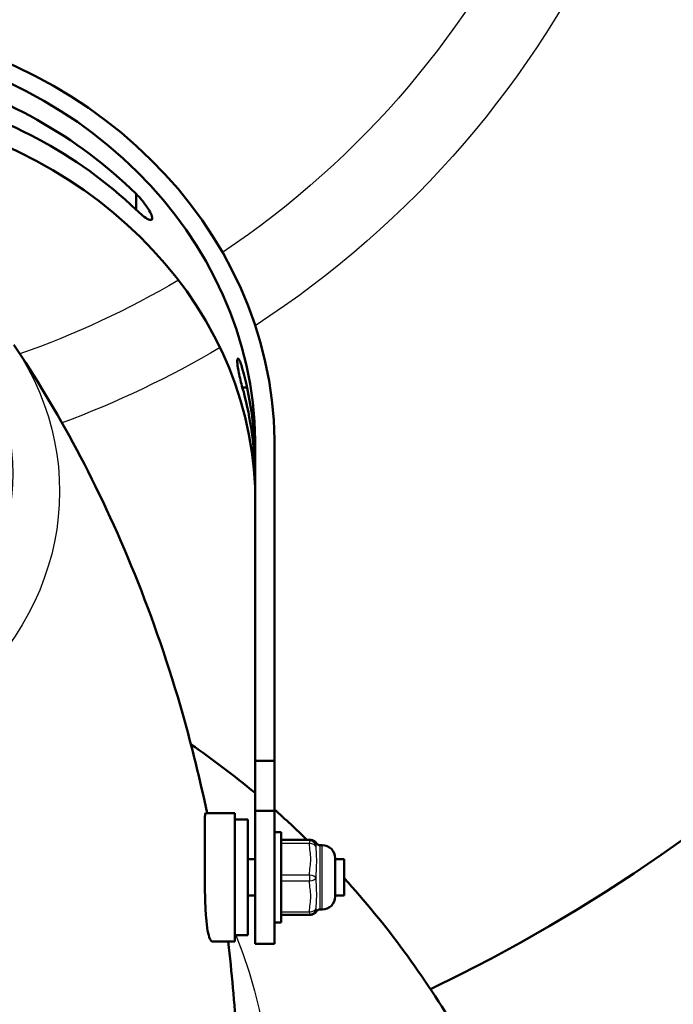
# Model space of a CAD drawing. Header units: millimetres. Extents: x 70 to 1011, y -602 to 1647.
# Tile 57 of 98: x 228 to 279, y 1305 to 1381. Entities that reach past the tile are written whole.
import ezdxf

# ---------------------------------------------------------------- set-up
doc = ezdxf.new("R2010")
doc.units = ezdxf.units.MM
doc.header["$LTSCALE"] = 0.75
doc.layers.add('Visible', color=7, linetype='Continuous', lineweight=50)
doc.layers.add('Visible Narrow', color=7, linetype='Continuous', lineweight=25)

msp = doc.modelspace()

# ---------------------------------------------------------------- linework, layer by layer
at = {"layer": 'Visible', "extrusion": (-1.22465e-16, -1, 2.96635e-13)}
for p, q in [((237.404, 1366.416, 662.278), (237.404, 1367.647, 661.583)), ((246.027, 1352.61, 669.794), (245.664, 1352.61, 669.794)), ((248.174, 1346.607, 676.452), (248.174, 1348.072, 679.043)), ((246.654, 1346.992, 679.618), (246.654, 1323.573, 692.093)), ((248.154, 1346.969, 679.63), (248.154, 1323.573, 692.093)), ((248.174, 1343.822, 671.524), (248.174, 1345.286, 674.115)), ((246.654, 1323.573, 692.093), (246.654, 1319.697, 694.284)), ((248.154, 1323.573, 692.093), (246.654, 1323.573, 692.093)), ((248.154, 1323.573, 692.093), (248.154, 1319.697, 694.284)), ((246.654, 1319.697, 694.284), (248.154, 1319.697, 694.284)), ((242.808, 1319.521, 693.047), (245.082, 1319.521, 693.047)), ((245.082, 1319.021, 693.047), (246.082, 1319.021, 693.047)), ((248.154, 1318.021, 693.047), (248.682, 1318.021, 693.047)), ((250.883, 1317.442, 691.698), (248.682, 1317.442, 691.698)), ((251.882, 1317.021, 693.047), (251.682, 1317.021, 693.047)), ((246.654, 1315.921, 693.047), (246.082, 1315.921, 693.047)), ((253.582, 1315.921, 693.047), (252.882, 1315.921, 693.047)), ((246.654, 1313.121, 693.047), (246.082, 1313.121, 693.047)), ((253.582, 1313.121, 693.047), (252.882, 1313.121, 693.047)), ((251.882, 1312.021, 693.047), (251.682, 1312.021, 693.047)), ((250.883, 1311.601, 694.397), (248.682, 1311.601, 694.397)), ((248.154, 1311.021, 693.047), (248.682, 1311.021, 693.047)), ((245.082, 1310.021, 693.047), (246.082, 1310.021, 693.047)), ((243.361, 1309.521, 693.047), (245.082, 1309.521, 693.047)), ((246.654, 1309.358, 692.996), (248.154, 1309.358, 692.996))]:
    msp.add_line(p, q, dxfattribs=at)
at = {"layer": 'Visible', "extrusion": (-3.63273e-29, -2.96635e-13, -1)}
for centre, radius, start, end in [((-205.124, 1421.335, 789.545), 128, 98.77408, 244.4681), ((-250.883, 1316.942, -691.698), 0.5, 90, 103.39271), ((-251.682, 1317.321, -693.047), 0.3, 270, 330.03268), ((-251.882, 1316.021, -693.047), 1, 90, 180), ((-251.882, 1313.021, -693.047), 1, 180, 270), ((-251.682, 1311.721, -693.047), 0.3, 29.96732, 90), ((-250.883, 1312.101, -694.397), 0.5, 230.13108, 270)]:
    msp.add_arc(centre, radius, start, end, dxfattribs=at)
at = {"layer": 'Visible', "extrusion": (9.62224e-13, 0.475832, 0.879536)}
msp.add_arc((-210.389, -862.512, 1235.723), 36.285, 181.31237, 193.55283, dxfattribs=at)
at = {"layer": 'Visible', "extrusion": (-1.65791e-13, -0.508102, -0.861297)}
msp.add_arc((210.389, -816.172, -1264.155), 36.285, 346.44717, 358.06754, dxfattribs=at)
at = {"layer": 'Visible', "extrusion": (1.74481e-12, 0.475832, 0.879536)}
msp.add_arc((-210.389, -862.512, 1235.723), 37.785, 178.1063, 179.99999, dxfattribs=at)
at = {"layer": 'Visible', "extrusion": (9.59882e-13, -0.508102, -0.861297)}
msp.add_arc((210.389, -816.172, -1264.155), 37.785, 358.84921, 1.8937, dxfattribs=at)
at = {"layer": 'Visible', "extrusion": (1, -2.28385e-15, 1.64636e-15)}
msp.add_arc((1314.608, 692.996, 246.654), 5.25, 14.1923, 180, dxfattribs=at)
at = {"layer": 'Visible', "extrusion": (1, 8.65277e-17, -8.26396e-16)}
msp.add_arc((1314.608, 692.996, 248.154), 5.25, 14.1923, 180, dxfattribs=at)
at = {"layer": 'Visible', "extrusion": (-1, 3.67518e-15, -1.05386e-27)}
msp.add_arc((-1314.521, 693.047, -245.082), 5, 0, 180, dxfattribs=at)
at = {"layer": 'Visible', "extrusion": (-1, 1.22465e-16, 0)}
for centre, radius in [((-1314.521, 693.047, -246.082), 4.5), ((-1314.521, 693.047, -248.682), 3.5)]:
    msp.add_arc(centre, radius, 0, 180, dxfattribs=at)
at = {"layer": 'Visible', "extrusion": (1, -1.22465e-16, 0)}
for centre, radius in [((1314.521, 693.047, 252.882), 1.5), ((1314.521, 693.047, 253.582), 1.4)]:
    msp.add_arc(centre, radius, 0, 180, dxfattribs=at)
at = {"layer": 'Visible', "extrusion": (1.85929e-14, -0.47014, -0.882592)}
msp.add_ellipse((210.402, 1348.072, 679.043), major_axis=(0, -33.348, 17.764), ratio=0.999688, start_param=3.307873, end_param=4.745446, dxfattribs=at)
at = {"layer": 'Visible', "extrusion": (-3.96851e-15, -0.47014, -0.882592)}
msp.add_ellipse((210.402, 1348.072, 679.043), major_axis=(0, -32.024, 17.059), ratio=0.999688, start_param=3.311285, end_param=4.746122, dxfattribs=at)
at = {"layer": 'Visible', "extrusion": (-0.029399, -0.491839, -0.87019)}
msp.add_ellipse((210.402, 1346.952, 677.063), major_axis=(-36.273, 0.525, 0.929), ratio=0.999568, start_param=1.853111, end_param=2.410458, dxfattribs=at)
at = {"layer": 'Visible', "extrusion": (-0.029399, 0.491839, 0.87019)}
msp.add_ellipse((210.402, 1344.941, 673.504), major_axis=(36.273, 0.525, 0.929), ratio=0.999568, start_param=0.731134, end_param=1.288481, dxfattribs=at)
at = {"layer": 'Visible', "extrusion": (-3.04101e-15, 0.513655, 0.857997)}
msp.add_ellipse((210.402, 1343.822, 671.524), major_axis=(0, -31.131, 18.637), ratio=0.999688, start_param=1.604529, end_param=2.9719, dxfattribs=at)
at = {"layer": 'Visible', "extrusion": (1.13482e-14, 0.513655, 0.857997)}
msp.add_ellipse((210.402, 1343.822, 671.524), major_axis=(0, -32.419, 19.408), ratio=0.999688, start_param=1.53774, end_param=1.570796, dxfattribs=at)
at = {"layer": 'Visible'}
for points, knots in [([(237.404, 1367.647, 664.454), (237.554, 1367.501, 664.537), (237.715, 1367.328, 664.602), (238.021, 1366.958, 664.67), (238.166, 1366.762, 664.673), (238.384, 1366.427, 664.612), (238.479, 1366.263, 664.557), (238.58, 1366.043, 664.42), (238.607, 1365.974, 664.365), (238.644, 1365.85, 664.239), (238.654, 1365.795, 664.168), (238.654, 1365.713, 664.022), (238.646, 1365.682, 663.949), (238.617, 1365.638, 663.798), (238.596, 1365.625, 663.72), (238.515, 1365.609, 663.49), (238.438, 1365.632, 663.339), (238.233, 1365.728, 663.005), (238.077, 1365.834, 662.816), (237.745, 1366.098, 662.497), (237.569, 1366.256, 662.368), (237.404, 1366.416, 662.278)], [0.2341683, 0.2341683, 0.2341683, 0.2341683, 0.3015496, 0.3015496, 0.3689309, 0.3689309, 0.4227962, 0.4227962, 0.4497288, 0.4497288, 0.4766614, 0.4766614, 0.5001096, 0.5001096, 0.5235578, 0.5235578, 0.5704543, 0.5704543, 0.6445724, 0.6445724, 0.7186906, 0.7186906, 0.7186906, 0.7186906]), ([(227.886, 1355.925, 737.15), (229.548, 1353.459, 732.974), (231.201, 1350.734, 728.683), (234.375, 1344.78, 719.909), (235.896, 1341.551, 715.426), (238.689, 1334.641, 706.307), (239.961, 1330.961, 701.672), (241.754, 1324.642, 693.994), (242.38, 1322.11, 690.983), (242.923, 1319.521, 687.956)], [5.7571151, 5.7571151, 5.7571151, 5.7571151, 5.8525693, 5.8525693, 5.9480234, 5.9480234, 6.0434776, 6.0434776, 6.1042985, 6.1042985, 6.1042985, 6.1042985]), ([(245.664, 1354.086, 672.406), (245.618, 1354.251, 672.313), (245.568, 1354.408, 672.18), (245.472, 1354.655, 671.862), (245.426, 1354.746, 671.677), (245.354, 1354.844, 671.314), (245.322, 1354.861, 671.113), (245.279, 1354.812, 670.719), (245.268, 1354.746, 670.526), (245.268, 1354.56, 670.197), (245.279, 1354.428, 670.04), (245.323, 1354.112, 669.794), (245.355, 1353.929, 669.705), (245.428, 1353.567, 669.604), (245.473, 1353.363, 669.587), (245.569, 1352.966, 669.636), (245.619, 1352.773, 669.702), (245.664, 1352.61, 669.794)], [0.2287829, 0.2287829, 0.2287829, 0.2287829, 0.2872353, 0.2872353, 0.3456877, 0.3456877, 0.4021421, 0.4021421, 0.4585965, 0.4585965, 0.5155544, 0.5155544, 0.5725123, 0.5725123, 0.630462, 0.630462, 0.6884117, 0.6884117, 0.6884117, 0.6884117]), ([(242.808, 1319.521, 693.047), (242.782, 1319.521, 693.634), (242.767, 1319.418, 694.217), (242.751, 1319.002, 695.352), (242.75, 1318.681, 695.891), (242.748, 1317.845, 696.837), (242.749, 1317.332, 697.232), (242.746, 1316.162, 697.817), (242.744, 1315.512, 697.993), (242.745, 1314.189, 698.08), (242.75, 1313.529, 697.992), (242.781, 1312.353, 697.59), (242.805, 1311.84, 697.307), (242.875, 1311.001, 696.632), (242.917, 1310.664, 696.267), (243.019, 1310.11, 695.452), (243.078, 1309.896, 695.008), (243.212, 1309.598, 694.057), (243.286, 1309.521, 693.553), (243.361, 1309.521, 693.047)], [1.060176, 1.060176, 1.060176, 1.060176, 1.236635, 1.236635, 1.423033, 1.423033, 1.61544, 1.61544, 1.815352, 1.815352, 2.013262, 2.013262, 2.188039, 2.188039, 2.336886, 2.336886, 2.484992, 2.484992, 2.638555, 2.638555, 2.638555, 2.638555]), ([(250.982, 1317.431, 692.064), (250.982, 1317.431, 692.092), (250.983, 1317.43, 692.12), (250.986, 1317.43, 692.182), (250.989, 1317.43, 692.216), (250.992, 1317.429, 692.253), (250.992, 1317.429, 692.256), (250.994, 1317.429, 692.269), (250.994, 1317.429, 692.278), (250.998, 1317.428, 692.316), (251.002, 1317.428, 692.345), (251.016, 1317.426, 692.459), (251.03, 1317.424, 692.544), (251.064, 1317.419, 692.71), (251.082, 1317.416, 692.794), (251.132, 1317.402, 692.884), (251.144, 1317.398, 692.901), (251.177, 1317.386, 692.94), (251.201, 1317.376, 692.959), (251.248, 1317.351, 692.988), (251.271, 1317.336, 692.999), (251.321, 1317.297, 693.019), (251.349, 1317.271, 693.028), (251.392, 1317.22, 693.041), (251.408, 1317.196, 693.045), (251.422, 1317.172, 693.05)], [0.0501829, 0.0501829, 0.0501829, 0.0501829, 0.058509, 0.058509, 0.0687312, 0.0687312, 0.0696894, 0.0696894, 0.0725638, 0.0725638, 0.0811874, 0.0811874, 0.1070776, 0.1070776, 0.1319689, 0.1319689, 0.1381967, 0.1381967, 0.1477568, 0.1477568, 0.1562871, 0.1562871, 0.1679092, 0.1679092, 0.1765707, 0.1765707, 0.1765707, 0.1765707]), ([(253.582, 1314.453, 617.805), (256.802, 1310.92, 617.098), (259.807, 1306.893, 616.336), (266.349, 1295.688, 614.331), (269.389, 1287.913, 613.039), (271.568, 1276.818, 611.265), (271.96, 1273.962, 610.813), (272.183, 1271.084, 610.36)], [5.6175593, 5.6175593, 5.6175593, 5.6175593, 5.8170444, 5.8170444, 6.1155449, 6.1155449, 6.2163738, 6.2163738, 6.2163738, 6.2163738]), ([(251.422, 1311.871, 693.045), (251.395, 1311.825, 693.053), (251.361, 1311.782, 693.063), (251.302, 1311.73, 693.083), (251.282, 1311.715, 693.091), (251.245, 1311.691, 693.109), (251.227, 1311.681, 693.119), (251.183, 1311.659, 693.149), (251.158, 1311.649, 693.174), (251.123, 1311.638, 693.225), (251.11, 1311.635, 693.251), (251.085, 1311.628, 693.313), (251.074, 1311.626, 693.351), (251.043, 1311.621, 693.473), (251.029, 1311.619, 693.558), (251.01, 1311.616, 693.687), (251.004, 1311.615, 693.732), (250.999, 1311.615, 693.777)], [0.0000068, 0.0000068, 0.0000068, 0.0000068, 0.0163285, 0.0163285, 0.0241242, 0.0241242, 0.0308644, 0.0308644, 0.0414401, 0.0414401, 0.0498279, 0.0498279, 0.0617645, 0.0617645, 0.0874621, 0.0874621, 0.1009926, 0.1009926, 0.1009926, 0.1009926])]:
    msp.add_open_spline(points, degree=3, knots=knots, dxfattribs=at)
for points in [[(241.669, 1324.849, 620.029), (243.351, 1323.694, 619.763), (245.016, 1322.439, 619.481), (246.654, 1321.077, 619.185)], [(248.154, 1319.794, 618.909), (249.009, 1319.04, 618.748), (249.856, 1318.256, 618.583), (250.692, 1317.442, 618.414)], [(251.387, 1316.755, 618.272), (251.387, 1316.755, 618.272), (251.387, 1316.755, 618.272), (251.387, 1316.755, 618.272)], [(244.563, 1309.521, 676.467), (244.847, 1307.14, 673.77), (245.06, 1304.731, 671.066), (245.197, 1302.31, 668.359)]]:
    msp.add_open_spline(points, degree=3, dxfattribs=at)
at = {"layer": 'Visible Narrow', "extrusion": (-1.22465e-16, -1, 2.96635e-13)}
for p, q in [((250.883, 1317.442, 691.705), (248.682, 1317.442, 691.705)), ((248.682, 1317.4, 694.476), (250.883, 1317.4, 694.476)), ((250.883, 1317.144, 694.905), (248.682, 1317.144, 694.905)), ((248.682, 1314.723, 696.255), (250.883, 1314.723, 696.255)), ((250.883, 1314.223, 696.247), (248.682, 1314.223, 696.247)), ((248.682, 1311.844, 694.826), (250.883, 1311.844, 694.826))]:
    msp.add_line(p, q, dxfattribs=at)
at = {"layer": 'Visible Narrow', "extrusion": (-3.63273e-29, -2.96635e-13, -1)}
for centre, radius, start, end in [((-205.124, 1421.335, 759.978), 76.246, 108.10399, 236.98568), ((-205.124, 1421.335, 756.647), 70.091, 110.20608, 236.19172), ((-205.124, 1421.335, 756.647), 70.091, 239.50088, 250.63595), ((-205.124, 1421.335, 759.978), 76.246, 239.40637, 249.64898)]:
    msp.add_arc(centre, radius, start, end, dxfattribs=at)
at = {"layer": 'Visible Narrow', "extrusion": (4.92956e-16, -0.507538, -0.861629)}
msp.add_arc((205.083, -780.932, -1326.02), 22.731, 285.75125, 254.24875, dxfattribs=at)
at = {"layer": 'Visible Narrow', "extrusion": (5.48467e-16, -0.507538, -0.861629)}
msp.add_arc((205.083, -780.932, -1323.333), 26.369, 329.8584, 210.1416, dxfattribs=at)
at = {"layer": 'Visible Narrow', "extrusion": (0.017958, -0.014999, 0.999726)}
msp.add_arc((1171.594, 667.654, 676.261), 0.5, 26.5129, 39.87664, dxfattribs=at)
at = {"layer": 'Visible Narrow', "extrusion": (1, -1.22465e-16, 0)}
for centre, radius, start, end in [((1316.942, 691.698, 250.883), 0.5, 0, 0.85953), ((1316.9, 694.469, 250.883), 0.5, 0.85953, 60.85953), ((1314.521, 693.047, 251.682), 2.5, 0, 180), ((1314.48, 695.818, 250.883), 0.5, 60.85953, 120.85953)]:
    msp.add_arc(centre, radius, start, end, dxfattribs=at)
at = {"layer": 'Visible Narrow', "extrusion": (0.017958, 0.014999, -0.999726)}
for centre, start, end in [((849.914, 1052.698, -670.022), 39.87664, 128.09509), ((846.23, 1049.62, -670.022), 131.65819, 179.00446), ((846.23, 1049.62, -670.022), 179.00446, 179.99999)]:
    msp.add_arc(centre, 0.5, start, end, dxfattribs=at)
at = {"layer": 'Visible Narrow', "extrusion": (0.017958, -0.873288, 0.486874)}
msp.add_arc((277.904, 1245.117, -807.409), 0.5, 1.20793, 89.42638, dxfattribs=at)
at = {"layer": 'Visible Narrow', "extrusion": (-1, 1.22465e-16, 0)}
msp.add_arc((-1314.521, 693.047, -251.882), 2.5, 0, 180, dxfattribs=at)
at = {"layer": 'Visible Narrow', "extrusion": (0.017958, 0.873288, -0.486874)}
msp.add_arc((-223.805, 1250.14, 813.648), 0.5, 89.42638, 177.64483, dxfattribs=at)
at = {"layer": 'Visible Narrow', "extrusion": (0.017958, -0.858289, -0.512852)}
msp.add_arc((278.325, -73.951, -1480.55), 0.5, 2.39633, 90.61478, dxfattribs=at)
at = {"layer": 'Visible Narrow', "extrusion": (0.017958, 0.858289, 0.512852)}
msp.add_arc((-223.381, -79.335, 1486.79), 0.5, 90.61478, 178.83323, dxfattribs=at)
at = {"layer": 'Visible Narrow', "extrusion": (1, -5.20186e-14, 5.17632e-14)}
msp.add_arc((1312.101, 694.397, 250.883), 0.5, 120.85953, 180, dxfattribs=at)
at = {"layer": 'Visible Narrow', "extrusion": (-3.11956e-16, -0.507538, -0.861629)}
msp.add_arc((205.083, -780.932, -1230.861), 42.592, 340.18831, 199.56447, dxfattribs=at)
at = {"layer": 'Visible Narrow'}
for points, knots in [([(250.883, 1317.4, 694.476), (250.887, 1317.404, 694.244), (250.915, 1317.407, 694.014), (250.941, 1317.411, 693.783), (250.968, 1317.414, 693.553), (250.989, 1317.418, 693.322), (250.989, 1317.421, 693.09), (250.989, 1317.425, 692.858), (250.967, 1317.428, 692.627), (250.941, 1317.432, 692.397), (250.915, 1317.435, 692.167), (250.887, 1317.438, 691.937), (250.883, 1317.442, 691.705)], [0.000289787, 0.000289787, 0.000289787, 0.000289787, 0.000990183, 0.000990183, 0.000990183, 0.00169058, 0.00169058, 0.00169058, 0.002390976, 0.002390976, 0.002390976, 0.003091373, 0.003091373, 0.003091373, 0.003091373]), ([(250.883, 1314.723, 696.255), (250.887, 1314.926, 696.142), (250.915, 1315.127, 696.03), (250.941, 1315.328, 695.918), (250.968, 1315.53, 695.805), (250.989, 1315.731, 695.693), (250.989, 1315.934, 695.58), (250.989, 1316.137, 695.467), (250.967, 1316.338, 695.354), (250.941, 1316.54, 695.242), (250.915, 1316.741, 695.13), (250.887, 1316.942, 695.018), (250.883, 1317.144, 694.905)], [0.000289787, 0.000289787, 0.000289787, 0.000289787, 0.000990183, 0.000990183, 0.000990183, 0.00169058, 0.00169058, 0.00169058, 0.002390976, 0.002390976, 0.002390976, 0.003091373, 0.003091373, 0.003091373, 0.003091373]), ([(251.422, 1317.172, 693.05), (251.422, 1317.171, 693.064), (251.422, 1317.171, 693.078), (251.422, 1317.167, 693.33), (251.415, 1317.142, 693.565), (251.397, 1317.054, 694.026), (251.384, 1316.992, 694.253), (251.382, 1316.916, 694.478)], [0.001384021, 0.001384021, 0.001384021, 0.001384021, 0.001426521, 0.001426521, 0.002139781, 0.002139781, 0.002853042, 0.002853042, 0.002853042, 0.002853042]), ([(251.382, 1316.916, 694.478), (251.384, 1316.753, 694.652), (251.397, 1316.581, 694.817), (251.416, 1316.212, 695.115), (251.423, 1316.016, 695.249), (251.422, 1315.599, 695.48), (251.415, 1315.384, 695.575), (251.397, 1314.94, 695.73), (251.384, 1314.712, 695.79), (251.382, 1314.48, 695.836)], [0, 0, 0, 0, 0.00071326, 0.00071326, 0.001426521, 0.001426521, 0.002139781, 0.002139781, 0.002853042, 0.002853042, 0.002853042, 0.002853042]), ([(250.883, 1311.844, 694.826), (250.887, 1312.044, 694.945), (250.915, 1312.241, 695.063), (250.941, 1312.439, 695.181), (250.968, 1312.637, 695.3), (250.989, 1312.835, 695.418), (250.989, 1313.035, 695.537), (250.989, 1313.234, 695.656), (250.967, 1313.432, 695.774), (250.941, 1313.63, 695.893), (250.915, 1313.827, 696.011), (250.887, 1314.025, 696.129), (250.883, 1314.223, 696.247)], [0.000289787, 0.000289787, 0.000289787, 0.000289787, 0.000990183, 0.000990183, 0.000990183, 0.00169058, 0.00169058, 0.00169058, 0.002390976, 0.002390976, 0.002390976, 0.003091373, 0.003091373, 0.003091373, 0.003091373]), ([(251.382, 1314.48, 695.836), (251.384, 1314.248, 695.783), (251.397, 1314.019, 695.716), (251.416, 1313.576, 695.545), (251.423, 1313.362, 695.442), (251.422, 1312.953, 695.197), (251.415, 1312.763, 695.058), (251.397, 1312.407, 694.752), (251.384, 1312.242, 694.584), (251.382, 1312.085, 694.405)], [0, 0, 0, 0, 0.00071326, 0.00071326, 0.001426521, 0.001426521, 0.002139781, 0.002139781, 0.002853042, 0.002853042, 0.002853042, 0.002853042]), ([(251.382, 1312.085, 694.405), (251.384, 1312.016, 694.178), (251.397, 1311.959, 693.946), (251.415, 1311.888, 693.492), (251.422, 1311.87, 693.27), (251.422, 1311.871, 693.047)], [0, 0, 0, 0, 0.00071326, 0.00071326, 0.001381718, 0.001381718, 0.001381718, 0.001381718])]:
    msp.add_open_spline(points, degree=3, knots=knots, dxfattribs=at)

doc.saveas('drawing.dxf')
